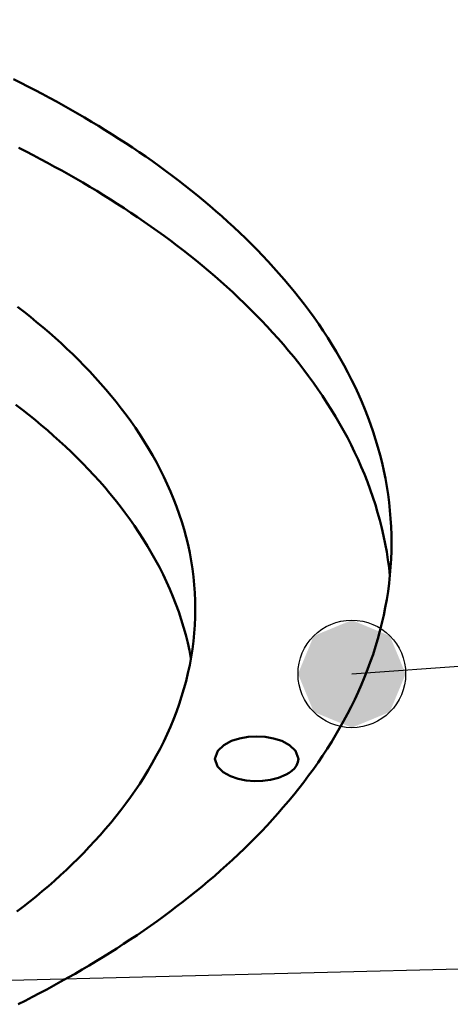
# Model space of a CAD drawing. Header units: millimetres. Extents: x 0 to 841, y 0 to 594.
# Tile 25 of 36: x 347.47 to 353.87, y 380.73 to 395.38. Entities that reach past the tile are written whole.
import ezdxf

# ---------------------------------------------------------------- set-up
doc = ezdxf.new("R2010")
doc.units = ezdxf.units.MM
for name, color, linetype, lineweight in [('ACH', 7, 'CONTINUOUS', 13), ('COTA', 7, 'CONTINUOUS', 25), ('FINA', 7, 'CONTINUOUS', 25), ('VIS', 7, 'CONTINUOUS', 50)]:
    doc.layers.add(name, color=color, linetype=linetype, lineweight=lineweight)

msp = doc.modelspace()

# ---------------------------------------------------------------- hatches: boundary and pattern name
at = {"layer": 'ACH'}
h = msp.add_hatch(color=7, dxfattribs=at)
h.dxf.hatch_style = 1
h.paths.add_polyline_path([(353.211, 385.642), (352.976, 386.207), (352.411, 386.442), (351.845, 386.207), (351.611, 385.642), (351.845, 385.076), (352.411, 384.842), (352.976, 385.076)])

# ---------------------------------------------------------------- linework, layer by layer
at = {"layer": 'COTA'}
for p, q in [((352.411, 385.642), (486.269, 395.376)), ((343.234, 380.979), (486.342, 384.611))]:
    msp.add_line(p, q, dxfattribs=at)
msp.add_circle((352.411, 385.642), 0.8, dxfattribs=at)
at = {"layer": 'FINA'}
for points in [[(347.382, 394.491), (347.489, 394.437), (347.596, 394.382), (347.703, 394.327), (347.809, 394.271), (347.915, 394.215), (348.02, 394.157), (348.125, 394.099), (348.23, 394.04), (348.334, 393.98), (348.437, 393.92), (348.541, 393.858), (348.643, 393.796), (348.745, 393.733), (348.847, 393.669), (348.948, 393.605), (349.049, 393.539), (349.149, 393.473), (349.248, 393.406), (349.347, 393.338), (349.446, 393.269), (349.543, 393.199), (349.64, 393.128), (349.737, 393.057), (349.832, 392.984), (349.927, 392.911), (350.021, 392.836), (350.115, 392.761), (350.207, 392.685), (350.299, 392.607), (350.39, 392.529), (350.48, 392.45), (350.57, 392.37), (350.658, 392.288), (350.745, 392.206), (350.832, 392.123), (350.917, 392.038), (351.002, 391.953), (351.085, 391.867), (351.167, 391.779), (351.248, 391.69), (351.328, 391.601), (351.407, 391.51), (351.484, 391.418), (351.56, 391.325), (351.635, 391.231), (351.708, 391.136), (351.78, 391.04), (351.85, 390.943), (351.919, 390.845), (351.986, 390.745), (352.052, 390.644), (352.115, 390.543), (352.178, 390.44), (352.238, 390.336), (352.296, 390.231), (352.353, 390.125), (352.407, 390.019), (352.46, 389.911), (352.51, 389.802), (352.558, 389.692), (352.604, 389.581), (352.648, 389.469), (352.69, 389.356), (352.729, 389.243), (352.765, 389.129), (352.799, 389.014), (352.831, 388.898), (352.86, 388.781), (352.887, 388.664), (352.91, 388.547), (352.931, 388.428), (352.95, 388.31), (352.965, 388.191), (352.978, 388.071), (352.988, 387.952), (352.995, 387.832), (352.999, 387.712), (353.001, 387.592)], [(352.977, 387.1), (352.964, 387.219), (352.948, 387.339), (352.929, 387.457), (352.908, 387.576), (352.884, 387.694), (352.857, 387.811), (352.827, 387.928), (352.795, 388.044), (352.761, 388.159), (352.724, 388.273), (352.684, 388.387), (352.642, 388.5), (352.598, 388.612), (352.552, 388.723), (352.503, 388.833), (352.452, 388.942), (352.399, 389.05), (352.345, 389.157), (352.288, 389.263), (352.229, 389.368), (352.168, 389.472), (352.106, 389.574), (352.041, 389.676), (351.975, 389.777), (351.908, 389.876), (351.839, 389.975), (351.768, 390.072), (351.696, 390.168), (351.622, 390.263), (351.547, 390.357), (351.47, 390.45), (351.393, 390.542), (351.314, 390.633), (351.233, 390.722), (351.152, 390.811), (351.069, 390.898), (350.986, 390.985), (350.901, 391.07), (350.815, 391.155), (350.728, 391.238), (350.641, 391.32), (350.552, 391.401), (350.462, 391.482), (350.372, 391.561), (350.28, 391.639), (350.188, 391.716), (350.095, 391.793), (350.001, 391.868), (349.907, 391.942), (349.811, 392.016), (349.715, 392.088), (349.619, 392.16), (349.521, 392.231), (349.423, 392.3), (349.325, 392.369), (349.225, 392.437), (349.126, 392.504), (349.025, 392.571), (348.924, 392.636), (348.823, 392.701), (348.721, 392.764), (348.618, 392.827), (348.515, 392.889), (348.411, 392.951), (348.307, 393.011), (348.203, 393.071), (348.098, 393.13), (347.993, 393.188), (347.887, 393.245), (347.781, 393.302), (347.674, 393.358), (347.567, 393.413), (347.46, 393.467)], [(347.443, 391.101), (347.538, 391.028), (347.632, 390.953), (347.725, 390.877), (347.817, 390.8), (347.909, 390.722), (347.999, 390.643), (348.088, 390.562), (348.176, 390.48), (348.262, 390.397), (348.348, 390.313), (348.432, 390.227), (348.515, 390.141), (348.597, 390.053), (348.677, 389.963), (348.756, 389.873), (348.833, 389.781), (348.908, 389.688), (348.982, 389.593), (349.055, 389.497), (349.125, 389.4), (349.194, 389.302), (349.26, 389.202), (349.325, 389.101), (349.388, 388.998), (349.448, 388.895), (349.506, 388.79), (349.562, 388.683), (349.616, 388.576), (349.667, 388.467), (349.715, 388.357), (349.761, 388.246), (349.804, 388.134), (349.844, 388.021), (349.882, 387.907), (349.916, 387.792), (349.948, 387.676), (349.976, 387.56), (350.001, 387.442), (350.023, 387.324), (350.041, 387.206), (350.057, 387.087), (350.069, 386.967), (350.077, 386.848), (350.082, 386.728), (350.084, 386.608)], [(350.019, 385.869), (349.997, 385.988), (349.971, 386.105), (349.942, 386.222), (349.91, 386.338), (349.875, 386.453), (349.837, 386.567), (349.796, 386.68), (349.752, 386.792), (349.706, 386.903), (349.657, 387.013), (349.605, 387.122), (349.551, 387.229), (349.494, 387.335), (349.435, 387.44), (349.374, 387.544), (349.311, 387.646), (349.246, 387.747), (349.179, 387.847), (349.109, 387.945), (349.038, 388.043), (348.966, 388.138), (348.891, 388.233), (348.815, 388.326), (348.737, 388.418), (348.658, 388.508), (348.577, 388.597), (348.495, 388.685), (348.412, 388.772), (348.327, 388.857), (348.241, 388.941), (348.154, 389.024), (348.065, 389.106), (347.976, 389.186), (347.885, 389.266), (347.794, 389.344), (347.701, 389.421), (347.608, 389.496), (347.513, 389.571), (347.418, 389.644)], [(353.001, 387.592), (352.999, 387.471), (352.995, 387.351), (352.988, 387.23), (352.978, 387.11), (352.965, 386.99), (352.949, 386.87), (352.931, 386.751), (352.909, 386.632), (352.885, 386.514), (352.859, 386.397), (352.829, 386.28), (352.797, 386.163), (352.763, 386.048), (352.726, 385.933), (352.686, 385.819), (352.645, 385.706), (352.6, 385.593), (352.554, 385.482), (352.505, 385.372), (352.454, 385.262), (352.401, 385.154), (352.346, 385.046), (352.289, 384.94), (352.23, 384.835), (352.17, 384.73), (352.107, 384.627), (352.043, 384.525), (351.976, 384.424), (351.909, 384.325), (351.839, 384.226), (351.768, 384.128), (351.696, 384.032), (351.622, 383.936), (351.547, 383.842), (351.47, 383.749), (351.392, 383.657), (351.313, 383.566), (351.232, 383.476), (351.151, 383.387), (351.068, 383.299), (350.984, 383.213), (350.899, 383.127), (350.813, 383.043), (350.726, 382.959), (350.638, 382.877), (350.549, 382.795), (350.459, 382.715), (350.368, 382.635), (350.276, 382.557), (350.184, 382.48), (350.09, 382.403), (349.996, 382.328), (349.901, 382.253), (349.806, 382.179), (349.709, 382.107), (349.612, 382.035), (349.515, 381.964), (349.416, 381.894), (349.317, 381.825), (349.218, 381.757), (349.118, 381.69), (349.017, 381.624), (348.916, 381.558), (348.814, 381.493), (348.711, 381.429), (348.608, 381.366), (348.505, 381.304), (348.401, 381.243), (348.297, 381.182), (348.192, 381.123), (348.087, 381.064), (347.981, 381.005), (347.875, 380.948)], [(350.084, 386.608), (350.082, 386.487), (350.077, 386.367), (350.069, 386.247), (350.057, 386.127), (350.041, 386.008), (350.023, 385.889), (350.001, 385.771), (349.975, 385.653), (349.947, 385.536), (349.915, 385.42), (349.881, 385.305), (349.843, 385.191), (349.803, 385.077), (349.76, 384.965), (349.714, 384.854), (349.665, 384.744), (349.614, 384.635), (349.56, 384.527), (349.504, 384.421), (349.445, 384.316), (349.385, 384.212), (349.322, 384.109), (349.257, 384.008), (349.19, 383.908), (349.121, 383.809), (349.05, 383.712), (348.978, 383.616), (348.903, 383.521), (348.827, 383.428), (348.75, 383.336), (348.671, 383.245), (348.59, 383.156), (348.508, 383.068), (348.425, 382.981), (348.341, 382.895), (348.255, 382.811), (348.168, 382.728), (348.08, 382.646), (347.99, 382.565), (347.9, 382.486), (347.808, 382.408), (347.716, 382.33), (347.623, 382.255), (347.528, 382.18), (347.433, 382.106)], [(350.376, 384.378), (350.417, 384.497), (350.509, 384.584), (350.622, 384.644), (350.743, 384.682), (350.869, 384.704), (350.996, 384.711), (351.123, 384.704), (351.249, 384.682), (351.37, 384.644), (351.483, 384.584), (351.575, 384.497), (351.616, 384.378)], [(351.434, 384.143), (351.322, 384.095), (351.204, 384.065), (351.084, 384.049), (350.962, 384.046), (350.84, 384.056), (350.721, 384.08), (350.606, 384.12), (350.5, 384.179), (350.414, 384.264), (350.376, 384.378)], [(351.616, 384.378), (351.608, 384.327), (351.588, 384.279), (351.557, 384.237), (351.52, 384.201), (351.479, 384.17), (351.434, 384.143)], [(347.875, 380.948), (347.769, 380.891), (347.662, 380.836), (347.555, 380.78), (347.448, 380.726)]]:
    msp.add_lwpolyline(points, dxfattribs=at)
at = {"layer": 'VIS'}
for points in [[(347.382, 394.491), (347.489, 394.437), (347.596, 394.382), (347.703, 394.327), (347.809, 394.271), (347.915, 394.215), (348.02, 394.157), (348.125, 394.099), (348.23, 394.04), (348.334, 393.98), (348.437, 393.92), (348.541, 393.858), (348.643, 393.796), (348.745, 393.733), (348.847, 393.669), (348.948, 393.605), (349.049, 393.539), (349.149, 393.473), (349.248, 393.406), (349.347, 393.338), (349.446, 393.269), (349.543, 393.199), (349.64, 393.128), (349.737, 393.057), (349.832, 392.984), (349.927, 392.911), (350.021, 392.836), (350.115, 392.761), (350.207, 392.685), (350.299, 392.607), (350.39, 392.529), (350.48, 392.45), (350.57, 392.37), (350.658, 392.288), (350.745, 392.206), (350.832, 392.123), (350.917, 392.038), (351.002, 391.953), (351.085, 391.867), (351.167, 391.779), (351.248, 391.69), (351.328, 391.601), (351.407, 391.51), (351.484, 391.418), (351.56, 391.325), (351.635, 391.231), (351.708, 391.136), (351.78, 391.04), (351.85, 390.943), (351.919, 390.845), (351.986, 390.745), (352.052, 390.644), (352.115, 390.543), (352.178, 390.44), (352.238, 390.336), (352.296, 390.231), (352.353, 390.125), (352.407, 390.019), (352.46, 389.911), (352.51, 389.802), (352.558, 389.692), (352.604, 389.581), (352.648, 389.469), (352.69, 389.356), (352.729, 389.243), (352.765, 389.129), (352.799, 389.014), (352.831, 388.898), (352.86, 388.781), (352.887, 388.664), (352.91, 388.547), (352.931, 388.428), (352.95, 388.31), (352.965, 388.191), (352.978, 388.071), (352.988, 387.952), (352.995, 387.832), (352.999, 387.712), (353.001, 387.592)], [(352.977, 387.1), (352.964, 387.219), (352.948, 387.339), (352.929, 387.457), (352.908, 387.576), (352.884, 387.694), (352.857, 387.811), (352.827, 387.928), (352.795, 388.044), (352.761, 388.159), (352.724, 388.273), (352.684, 388.387), (352.642, 388.5), (352.598, 388.612), (352.552, 388.723), (352.503, 388.833), (352.452, 388.942), (352.399, 389.05), (352.345, 389.157), (352.288, 389.263), (352.229, 389.368), (352.168, 389.472), (352.106, 389.574), (352.041, 389.676), (351.975, 389.777), (351.908, 389.876), (351.839, 389.975), (351.768, 390.072), (351.696, 390.168), (351.622, 390.263), (351.547, 390.357), (351.47, 390.45), (351.393, 390.542), (351.314, 390.633), (351.233, 390.722), (351.152, 390.811), (351.069, 390.898), (350.986, 390.985), (350.901, 391.07), (350.815, 391.155), (350.728, 391.238), (350.641, 391.32), (350.552, 391.401), (350.462, 391.482), (350.372, 391.561), (350.28, 391.639), (350.188, 391.716), (350.095, 391.793), (350.001, 391.868), (349.907, 391.942), (349.811, 392.016), (349.715, 392.088), (349.619, 392.16), (349.521, 392.231), (349.423, 392.3), (349.325, 392.369), (349.225, 392.437), (349.126, 392.504), (349.025, 392.571), (348.924, 392.636), (348.823, 392.701), (348.721, 392.764), (348.618, 392.827), (348.515, 392.889), (348.411, 392.951), (348.307, 393.011), (348.203, 393.071), (348.098, 393.13), (347.993, 393.188), (347.887, 393.245), (347.781, 393.302), (347.674, 393.358), (347.567, 393.413), (347.46, 393.467)], [(347.443, 391.101), (347.538, 391.028), (347.632, 390.953), (347.725, 390.877), (347.817, 390.8), (347.909, 390.722), (347.999, 390.643), (348.088, 390.562), (348.176, 390.48), (348.262, 390.397), (348.348, 390.313), (348.432, 390.227), (348.515, 390.141), (348.597, 390.053), (348.677, 389.963), (348.756, 389.873), (348.833, 389.781), (348.908, 389.688), (348.982, 389.593), (349.055, 389.497), (349.125, 389.4), (349.194, 389.302), (349.26, 389.202), (349.325, 389.101), (349.388, 388.998), (349.448, 388.895), (349.506, 388.79), (349.562, 388.683), (349.616, 388.576), (349.667, 388.467), (349.715, 388.357), (349.761, 388.246), (349.804, 388.134), (349.844, 388.021), (349.882, 387.907), (349.916, 387.792), (349.948, 387.676), (349.976, 387.56), (350.001, 387.442), (350.023, 387.324), (350.041, 387.206), (350.057, 387.087), (350.069, 386.967), (350.077, 386.848), (350.082, 386.728), (350.084, 386.608)], [(350.019, 385.869), (349.997, 385.988), (349.971, 386.105), (349.942, 386.222), (349.91, 386.338), (349.875, 386.453), (349.837, 386.567), (349.796, 386.68), (349.752, 386.792), (349.706, 386.903), (349.657, 387.013), (349.605, 387.122), (349.551, 387.229), (349.494, 387.335), (349.435, 387.44), (349.374, 387.544), (349.311, 387.646), (349.246, 387.747), (349.179, 387.847), (349.109, 387.945), (349.038, 388.043), (348.966, 388.138), (348.891, 388.233), (348.815, 388.326), (348.737, 388.418), (348.658, 388.508), (348.577, 388.597), (348.495, 388.685), (348.412, 388.772), (348.327, 388.857), (348.241, 388.941), (348.154, 389.024), (348.065, 389.106), (347.976, 389.186), (347.885, 389.266), (347.794, 389.344), (347.701, 389.421), (347.608, 389.496), (347.513, 389.571), (347.418, 389.644)], [(353.001, 387.592), (352.999, 387.471), (352.995, 387.351), (352.988, 387.23), (352.978, 387.11), (352.965, 386.99), (352.949, 386.87), (352.931, 386.751), (352.909, 386.632), (352.885, 386.514), (352.859, 386.397), (352.829, 386.28), (352.797, 386.163), (352.763, 386.048), (352.726, 385.933), (352.686, 385.819), (352.645, 385.706), (352.6, 385.593), (352.554, 385.482), (352.505, 385.372), (352.454, 385.262), (352.401, 385.154), (352.346, 385.046), (352.289, 384.94), (352.23, 384.835), (352.17, 384.73), (352.107, 384.627), (352.043, 384.525), (351.976, 384.424), (351.909, 384.325), (351.839, 384.226), (351.768, 384.128), (351.696, 384.032), (351.622, 383.936), (351.547, 383.842), (351.47, 383.749), (351.392, 383.657), (351.313, 383.566), (351.232, 383.476), (351.151, 383.387), (351.068, 383.299), (350.984, 383.213), (350.899, 383.127), (350.813, 383.043), (350.726, 382.959), (350.638, 382.877), (350.549, 382.795), (350.459, 382.715), (350.368, 382.635), (350.276, 382.557), (350.184, 382.48), (350.09, 382.403), (349.996, 382.328), (349.901, 382.253), (349.806, 382.179), (349.709, 382.107), (349.612, 382.035), (349.515, 381.964), (349.416, 381.894), (349.317, 381.825), (349.218, 381.757), (349.118, 381.69), (349.017, 381.624), (348.916, 381.558), (348.814, 381.493), (348.711, 381.429), (348.608, 381.366), (348.505, 381.304), (348.401, 381.243), (348.297, 381.182), (348.192, 381.123), (348.087, 381.064), (347.981, 381.005), (347.875, 380.948)], [(350.084, 386.608), (350.082, 386.487), (350.077, 386.367), (350.069, 386.247), (350.057, 386.127), (350.041, 386.008), (350.023, 385.889), (350.001, 385.771), (349.975, 385.653), (349.947, 385.536), (349.915, 385.42), (349.881, 385.305), (349.843, 385.191), (349.803, 385.077), (349.76, 384.965), (349.714, 384.854), (349.665, 384.744), (349.614, 384.635), (349.56, 384.527), (349.504, 384.421), (349.445, 384.316), (349.385, 384.212), (349.322, 384.109), (349.257, 384.008), (349.19, 383.908), (349.121, 383.809), (349.05, 383.712), (348.978, 383.616), (348.903, 383.521), (348.827, 383.428), (348.75, 383.336), (348.671, 383.245), (348.59, 383.156), (348.508, 383.068), (348.425, 382.981), (348.341, 382.895), (348.255, 382.811), (348.168, 382.728), (348.08, 382.646), (347.99, 382.565), (347.9, 382.486), (347.808, 382.408), (347.716, 382.33), (347.623, 382.255), (347.528, 382.18), (347.433, 382.106)], [(350.376, 384.378), (350.417, 384.497), (350.509, 384.584), (350.622, 384.644), (350.743, 384.682), (350.869, 384.704), (350.996, 384.711), (351.123, 384.704), (351.249, 384.682), (351.37, 384.644), (351.483, 384.584), (351.575, 384.497), (351.616, 384.378)], [(351.434, 384.143), (351.322, 384.095), (351.204, 384.065), (351.084, 384.049), (350.962, 384.046), (350.84, 384.056), (350.721, 384.08), (350.606, 384.12), (350.5, 384.179), (350.414, 384.264), (350.376, 384.378)], [(351.616, 384.378), (351.608, 384.327), (351.588, 384.279), (351.557, 384.237), (351.52, 384.201), (351.479, 384.17), (351.434, 384.143)], [(347.875, 380.948), (347.769, 380.891), (347.662, 380.836), (347.555, 380.78), (347.448, 380.726)]]:
    msp.add_lwpolyline(points, dxfattribs=at)

doc.saveas('drawing.dxf')
